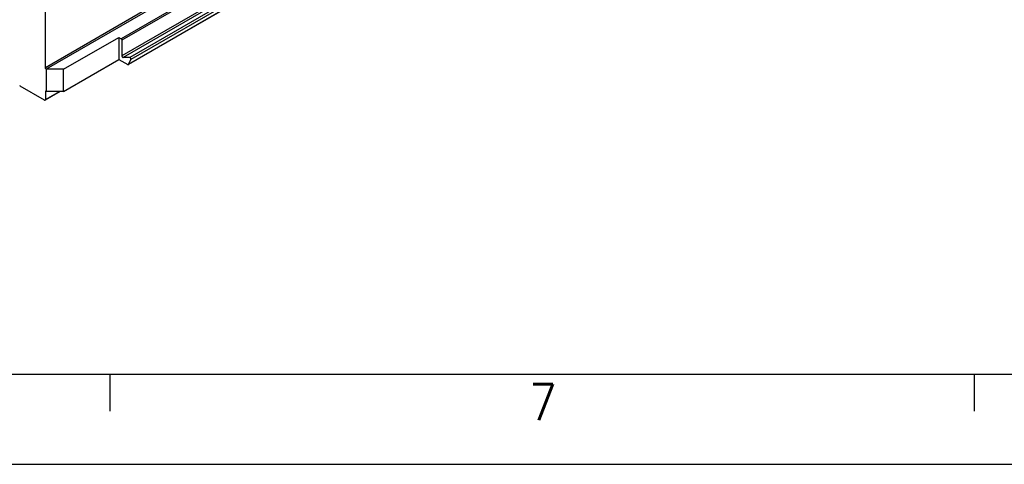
# Model space of a CAD drawing. Header units: millimetres. Extents: x -746 to 1106, y -92 to 517.
# Tile 18 of 55: x -251 to -197, y -92 to -68. Entities that reach past the tile are written whole.
import ezdxf

# ---------------------------------------------------------------- set-up
doc = ezdxf.new("R2010")
doc.units = ezdxf.units.MM
doc.layers.add('1', color=7, linetype='Continuous')
doc.styles.add('CONVERTER_12', font='txt.shx', dxfattribs={"width": 0.9})

# ---------------------------------------------------------------- blocks, each defined once
blk = doc.blocks.new('SOPORTE_SV2-T__53', base_point=(-754.21, -216))
at = {"color": 3, "linetype": 'Continuous'}
for p, q in [((-174.53, 119.59), (-736.68, -205.77)), ((-174.39, 119.35), (-736.54, -206.01)), ((-174.39, 116.75), (-736.54, -208.61)), ((-174.18, 116.48), (-736.33, -208.87)), ((-173.08, 116.47), (-735.23, -208.89)), ((-173.3, 115.31), (-735.45, -210.05)), ((-172.89, 116.14), (-735.03, -209.22)), ((-731.72, -200.44), (-749.26, -210.6)), ((-731.24, -200.49), (-749.12, -210.84)), ((-749.12, -214.51), (-749.26, -214.59)), ((-749.26, -215.9), (-746.91, -214.53))]:
    blk.add_line(p, q, dxfattribs=at)
at = {"color": 7, "linetype": 'Continuous'}
for p, q in [((-173.33, 115.28), (-735.48, -210.08)), ((-749.26, -210.6), (-749.26, -192.17)), ((-746.26, -210.86), (-737.07, -205.54)), ((-737.07, -205.54), (-737.07, -209.21)), ((-737.07, -205.54), (-736.68, -205.77)), ((-736.54, -206.01), (-736.54, -208.61)), ((-746.26, -214.53), (-737.07, -209.21)), ((-737.07, -209.21), (-735.58, -210.07)), ((-735.23, -208.89), (-736.33, -208.87)), ((-735.45, -210.05), (-735.03, -209.22)), ((-749.09, -210.86), (-749.12, -210.84)), ((-749.09, -214.53), (-749.09, -210.86)), ((-746.26, -210.86), (-749.09, -210.86)), ((-746.26, -214.53), (-746.26, -210.86)), ((-749.41, -215.98), (-753.45, -213.64)), ((-746.79, -214.53), (-749.31, -215.99)), ((-749.26, -214.59), (-749.26, -215.9)), ((-749.09, -214.53), (-749.12, -214.51)), ((-746.26, -214.53), (-749.09, -214.53))]:
    blk.add_line(p, q, dxfattribs=at)
for points, knots in [([(-736.68, -205.77), (-736.66, -205.78), (-736.62, -205.81), (-736.58, -205.87), (-736.54, -205.94), (-736.54, -205.99), (-736.54, -206.01)], [0, 0, 0, 0, 0.0695843, 0.1466412, 0.2236607, 0.293145, 0.293145, 0.293145, 0.293145]), ([(-736.54, -208.61), (-736.53, -208.63), (-736.53, -208.67), (-736.51, -208.73), (-736.47, -208.79), (-736.43, -208.83), (-736.38, -208.87), (-736.35, -208.87), (-736.33, -208.87)], [0, 0, 0, 0, 0.0591514, 0.1245698, 0.191665, 0.2554465, 0.3117368, 0.3586167, 0.3586167, 0.3586167, 0.3586167]), ([(-735.03, -209.22), (-735.03, -209.2), (-735.02, -209.15), (-735.03, -209.08), (-735.06, -209.01), (-735.11, -208.95), (-735.16, -208.9), (-735.21, -208.9), (-735.23, -208.89)], [0, 0, 0, 0, 0.0586558, 0.1305554, 0.2104936, 0.2900936, 0.3610972, 0.4187057, 0.4187057, 0.4187057, 0.4187057]), ([(-749.12, -210.84), (-749.14, -210.83), (-749.18, -210.8), (-749.23, -210.74), (-749.26, -210.67), (-749.26, -210.62), (-749.26, -210.6)], [0, 0, 0, 0, 0.0695843, 0.1466412, 0.2236607, 0.293145, 0.293145, 0.293145, 0.293145]), ([(-735.58, -210.07), (-735.56, -210.08), (-735.53, -210.1), (-735.49, -210.09), (-735.48, -210.08)], [0, 0, 0, 0, 0.0574453, 0.1042475, 0.1042475, 0.1042475, 0.1042475]), ([(-735.48, -210.08), (-735.47, -210.08), (-735.46, -210.07), (-735.45, -210.06), (-735.45, -210.05)], [0, 0, 0, 0, 0.02117301, 0.04365722, 0.04365722, 0.04365722, 0.04365722]), ([(-753.55, -213.53), (-753.53, -213.55), (-753.51, -213.6), (-753.47, -213.62), (-753.45, -213.64)], [0, 0, 0, 0, 0.0770569, 0.1466412, 0.1466412, 0.1466412, 0.1466412]), ([(-749.22, -214.5), (-749.24, -214.51), (-749.26, -214.54), (-749.26, -214.57), (-749.26, -214.59)], [0, 0, 0, 0, 0.0465697, 0.1036576, 0.1036576, 0.1036576, 0.1036576]), ([(-749.12, -214.51), (-749.14, -214.5), (-749.17, -214.49), (-749.21, -214.5), (-749.22, -214.5)], [0, 0, 0, 0, 0.0574453, 0.1042475, 0.1042475, 0.1042475, 0.1042475]), ([(-749.41, -215.98), (-749.39, -215.99), (-749.36, -216), (-749.32, -215.99), (-749.31, -215.99)], [0, 0, 0, 0, 0.0574453, 0.1042475, 0.1042475, 0.1042475, 0.1042475]), ([(-749.31, -215.99), (-749.29, -215.98), (-749.27, -215.95), (-749.27, -215.92), (-749.26, -215.9)], [0, 0, 0, 0, 0.0465697, 0.1036576, 0.1036576, 0.1036576, 0.1036576])]:
    blk.add_open_spline(points, degree=3, knots=knots, dxfattribs=at)
blk = doc.blocks.new('Iso4', base_point=(-688.05, -165.15))
blk.add_blockref('SOPORTE_SV2-T__53', (-754.21, -216))
blk = doc.blocks.new('_A1', base_point=(89.413, -87.216))
at = {"layer": '1', "color": 7, "linetype": 'Continuous'}
blk.add_line((-725.587, -87.216), (89.413, -87.216), dxfattribs=at)
at = {"layer": '1', "color": 2, "linetype": 'Continuous'}
for p, q in [((-246.175, -87.263), (-246.175, -89.263)), ((-198.234, -87.263), (-198.234, -89.263)), ((-745.587, -92.216), (94.413, -92.216))]:
    blk.add_line(p, q, dxfattribs=at)
at = {"layer": '1', "color": 2, "insert": (-222.93, -88.763), "char_height": 2, "attachment_point": 4, "line_spacing_factor": 1.20048, "style": 'CONVERTER_12'}
blk.add_mtext('7', dxfattribs=at)

msp = doc.modelspace()

# ---------------------------------------------------------------- block references
msp.add_blockref('_A1', (89.413, -87.216))
at = {"xscale": 0.33333333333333, "yscale": 0.33333333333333, "zscale": 0.33333333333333}
msp.add_blockref('Iso4', (-229.35, -55.05), dxfattribs=at)

doc.saveas('drawing.dxf')
